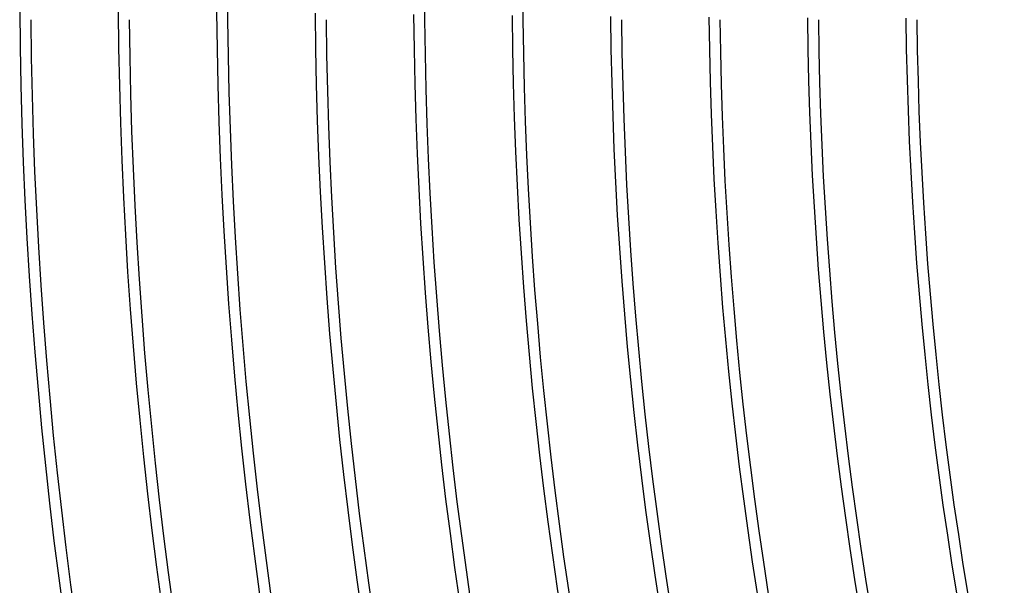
# Model space of a CAD drawing. Header units: millimetres. Extents: x -280 to 280, y -247 to 247.
# Tile 14 of 85: x -212 to -167, y -28 to -2. Entities that reach past the tile are written whole.
import ezdxf

# ---------------------------------------------------------------- set-up
doc = ezdxf.new("R2010")
doc.units = ezdxf.units.MM
doc.layers.add('HIDDEN', color=7, linetype='Continuous')
doc.layers.add('THICK', color=7, linetype='Continuous')

msp = doc.modelspace()

# ---------------------------------------------------------------- linework, layer by layer
at = {"layer": 'HIDDEN'}
for radius, end in [(203, 180.56452), (194, 180.5907), (189.5, 180.60474)]:
    msp.add_arc((0, 0), radius, 180.00002, end, dxfattribs=at)
at = {"layer": 'THICK'}
for radius, start, end in [(230.5, 180.27288, 239.72711), (226, 180.31047, 239.68958), (221.5, 180.34484, 239.65514), (236, 180.43646, 239.56353), (217, 180.37704, 239.623), (212.5, 180.40747, 239.59252), (208, 180.43669, 239.56335), (203.5, 180.46482, 239.53517), (199, 180.49215, 239.50789), (194.5, 180.51879, 239.48125), (240, 180.47748, 239.5225), (234.5, 180.48866, 239.51133), (230, 180.49822, 239.50176), (225.5, 180.50819, 239.49185), (221, 180.51851, 239.48148), (216.5, 180.52928, 239.47071), (212, 180.54051, 239.45948), (207.5, 180.55225, 239.44773), (203, 180.56452, 239.43553), (198.5, 180.57729, 239.42269), (194, 180.5907, 239.40929), (190, 180.54486, 239.45512), (189.5, 180.60474, 239.39531), (185.5, 180.57053, 239.42945), (185, 180.6194, 239.38058), (181, 180.5958, 239.40419), (180.5, 180.63487, 239.36511), (176.5, 180.62078, 239.37921), (176, 180.65109, 239.3489), (172, 180.64547, 239.35451), (171.5, 180.66816, 239.33182)]:
    msp.add_arc((0, 0), radius, start, end, dxfattribs=at)

doc.saveas('drawing.dxf')
